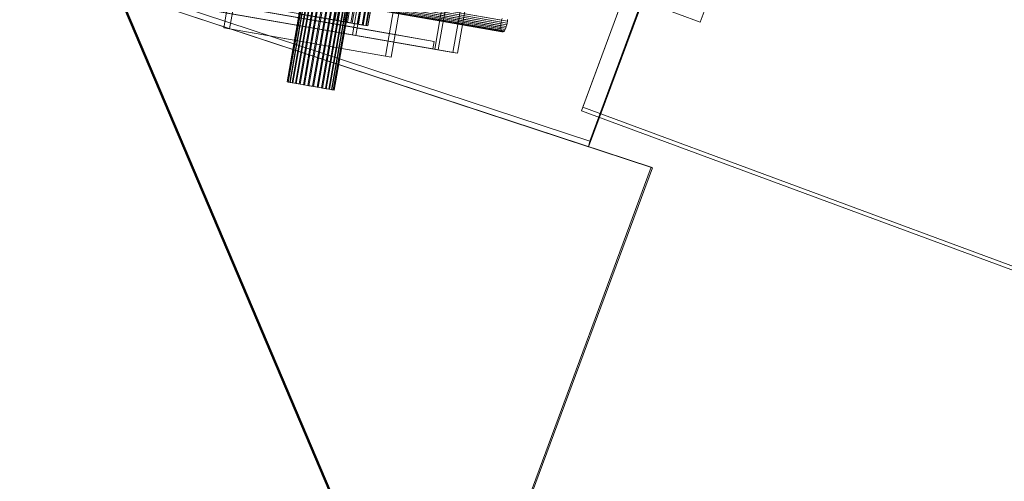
# Model space of a CAD drawing. Header units: millimetres. Extents: x -4395 to 65662, y -65530 to 6847.
# Tile 33 of 256: x 2407 to 2920, y -60773 to -60532. Entities that reach past the tile are written whole.
import ezdxf

# ---------------------------------------------------------------- set-up
doc = ezdxf.new("R2010")
doc.units = ezdxf.units.MM
for name, color, linetype, lineweight in [('R33_DET_superior_C06', 7, 'Continuous', 0), ('R33_DET_superior_C07', 7, 'Continuous', 0), ('R33_DET_superior_fines-r33-C07-receiver', 7, 'Continuous', 0)]:
    doc.layers.add(name, color=color, linetype=linetype, lineweight=lineweight)

msp = doc.modelspace()

# ---------------------------------------------------------------- linework, layer by layer
at = {"layer": 'R33_DET_superior_C06'}
for p, q in [((2700.332, -60577.367), (2830.365, -60226.277)), ((2829.652, -60228.203), (2699.618, -60579.293)), ((2714.648, -60515.68), (2761.535, -60533.045)), ((2761.535, -60533.045), (2766.408, -60519.889)), ((2761.535, -60533.045), (2765.642, -60521.958)), ((2699.618, -60579.293), (2700.332, -60577.367)), ((2699.618, -60579.293), (3009.076, -60693.906)), ((3009.789, -60691.981), (2700.332, -60577.367))]:
    msp.add_line(p, q, dxfattribs=at)
at = {"layer": 'R33_DET_superior_C07'}
for p, q in [((-4109.692, -59362.824), (2580.943, -60535.801)), ((2580.252, -60539.741), (-4110.383, -59366.764)), ((-4108.545, -59367.086), (2582.09, -60540.063)), ((-4068.415, -59374.122), (2622.22, -60547.098)), ((2622.911, -60543.158), (-4067.724, -59370.182)), ((2623.139, -60547.259), (-4067.496, -59374.283)), ((-4065.658, -59374.605), (2624.977, -60547.582)), ((2629.168, -60091.453), (2546.28, -60564.242)), ((2629.22, -60091.462), (2546.332, -60564.252)), ((2629.587, -60091.527), (2546.699, -60564.316)), ((2546.855, -60564.343), (2629.742, -60091.554)), ((2630.462, -60091.68), (2547.574, -60564.469)), ((2630.714, -60091.724), (2547.826, -60564.514)), ((2631.759, -60091.907), (2548.871, -60564.697)), ((2632.098, -60091.967), (2549.211, -60564.756)), ((2633.428, -60092.2), (2550.54, -60564.989)), ((2633.842, -60092.273), (2550.954, -60565.062)), ((2635.405, -60092.547), (2552.518, -60565.336)), ((2635.877, -60092.629), (2552.99, -60565.419)), ((2637.615, -60092.934), (2554.727, -60565.723)), ((2638.127, -60093.024), (2555.239, -60565.813)), ((2639.971, -60093.347), (2557.083, -60566.136)), ((2640.504, -60093.441), (2557.616, -60566.23)), ((2642.384, -60093.77), (2559.496, -60566.559)), ((2642.917, -60093.864), (2560.029, -60566.653)), ((2644.761, -60094.187), (2561.873, -60566.976)), ((2645.273, -60094.277), (2562.385, -60567.066)), ((2647.01, -60094.581), (2564.123, -60567.371)), ((2647.482, -60094.664), (2564.595, -60567.453)), ((2649.046, -60094.938), (2566.158, -60567.727)), ((2649.46, -60095.011), (2566.572, -60567.8)), ((2650.789, -60095.244), (2567.902, -60568.033)), ((2651.129, -60095.303), (2568.241, -60568.093)), ((2652.174, -60095.486), (2569.286, -60568.276)), ((2652.426, -60095.531), (2569.538, -60568.32)), ((2653.145, -60095.657), (2570.258, -60568.446)), ((2653.301, -60095.684), (2570.413, -60568.473)), ((2653.668, -60095.748), (2570.78, -60568.538)), ((2653.72, -60095.758), (2570.832, -60568.547)), ((2513.184, -60536.105), (2522.854, -60480.946)), ((2525.917, -60481.483), (2516.247, -60536.642)), ((2607.106, -60495.716), (2597.435, -60550.875)), ((2600.499, -60551.412), (2610.169, -60496.254)), ((2575.977, -60504.473), (2571.142, -60532.052)), ((2576.96, -60504.645), (2572.125, -60532.224)), ((2580.296, -60505.23), (2575.461, -60532.809)), ((2581.202, -60505.389), (2576.367, -60532.968)), ((2582.476, -60505.612), (2577.641, -60533.191)), ((2584.204, -60505.915), (2579.369, -60533.494)), ((2584.998, -60506.054), (2580.163, -60533.634)), ((2587.551, -60506.502), (2582.716, -60534.081)), ((2588.203, -60506.616), (2583.368, -60534.195)), ((2590.209, -60506.968), (2585.374, -60534.547)), ((2585.605, -60534.588), (2590.441, -60507.008)), ((2590.693, -60507.053), (2585.858, -60534.632)), ((2592.075, -60507.295), (2587.24, -60534.874)), ((2592.373, -60507.347), (2587.538, -60534.927)), ((2593.078, -60507.471), (2588.242, -60535.05)), ((2593.178, -60507.488), (2588.343, -60535.068)), ((2657.686, -60534.002), (2545.351, -60514.307)), ((2657.826, -60533.036), (2545.49, -60513.341)), ((2658.023, -60532.08), (2545.688, -60512.386)), ((2660.889, -60533.573), (2548.553, -60513.878)), ((2661.028, -60532.607), (2548.692, -60512.912)), ((2639.493, -60509.517), (2632.586, -60548.916)), ((2635.037, -60549.345), (2641.944, -60509.946)), ((2657.604, -60535.817), (2545.268, -60516.123)), ((2657.612, -60534.941), (2545.276, -60515.246)), ((2657.664, -60536.597), (2545.328, -60516.902)), ((2657.788, -60537.25), (2545.453, -60517.556)), ((2657.973, -60537.751), (2545.638, -60518.057)), ((2658.212, -60538.082), (2545.876, -60518.388)), ((2546.158, -60518.535), (2658.494, -60538.229)), ((2658.809, -60538.187), (2546.474, -60518.492)), ((2659.146, -60537.957), (2546.81, -60518.263)), ((2659.49, -60537.548), (2547.155, -60517.854)), ((2659.83, -60536.976), (2547.494, -60517.282)), ((2660.151, -60536.263), (2547.816, -60516.569)), ((2660.442, -60535.437), (2548.106, -60515.743)), ((2660.691, -60534.528), (2548.355, -60514.834)), ((2584.569, -60515.116), (2580.252, -60539.741)), ((2582.09, -60540.063), (2586.407, -60515.438)), ((2632.586, -60548.916), (2473.444, -60521.015)), ((2475.895, -60521.445), (2635.037, -60549.345)), ((2627.456, -60522.635), (2623.139, -60547.259)), ((2624.977, -60547.582), (2629.294, -60522.957)), ((2577.641, -60533.191), (2543.94, -60527.283)), ((2551.905, -60528.679), (2585.605, -60534.588)), ((2571.142, -60532.052), (2566.578, -60531.252)), ((2567.6, -60531.431), (2572.125, -60532.224)), ((2575.461, -60532.809), (2571.142, -60532.052)), ((2572.125, -60532.224), (2576.367, -60532.968)), ((2579.369, -60533.494), (2575.461, -60532.809)), ((2576.367, -60532.968), (2580.163, -60533.634)), ((2577.641, -60533.191), (2585.605, -60534.588)), ((2582.716, -60534.081), (2579.369, -60533.494)), ((2580.163, -60533.634), (2583.368, -60534.195)), ((2585.374, -60534.547), (2582.716, -60534.081)), ((2583.368, -60534.195), (2585.858, -60534.632)), ((2587.24, -60534.874), (2585.374, -60534.547)), ((2585.858, -60534.632), (2587.538, -60534.927)), ((2588.242, -60535.05), (2587.24, -60534.874)), ((2587.538, -60534.927), (2588.343, -60535.068)), ((2657.604, -60535.817), (2657.612, -60534.941)), ((2657.612, -60534.941), (2657.686, -60534.002)), ((2657.686, -60534.002), (2657.826, -60533.036)), ((2657.826, -60533.036), (2658.023, -60532.08)), ((2658.023, -60532.08), (2658.273, -60531.171)), ((2660.691, -60534.528), (2660.442, -60535.437)), ((2660.889, -60533.573), (2660.691, -60534.528)), ((2661.028, -60532.607), (2660.889, -60533.573)), ((2661.103, -60531.667), (2661.028, -60532.607)), ((2597.435, -60550.875), (2513.184, -60536.105)), ((2513.184, -60536.105), (2516.247, -60536.642)), ((2516.247, -60536.642), (2600.499, -60551.412)), ((2580.943, -60535.801), (2580.252, -60539.741)), ((2580.252, -60539.741), (2622.22, -60547.098)), ((2580.252, -60539.741), (2582.09, -60540.063)), ((2622.911, -60543.158), (2580.943, -60535.801)), ((2588.343, -60535.068), (2588.242, -60535.05)), ((2657.664, -60536.597), (2657.604, -60535.817)), ((2657.788, -60537.25), (2657.664, -60536.597)), ((2657.973, -60537.751), (2657.788, -60537.25)), ((2658.212, -60538.082), (2657.973, -60537.751)), ((2658.494, -60538.229), (2658.212, -60538.082)), ((2658.809, -60538.187), (2658.494, -60538.229)), ((2659.146, -60537.957), (2658.809, -60538.187)), ((2659.49, -60537.548), (2659.146, -60537.957)), ((2659.83, -60536.976), (2659.49, -60537.548)), ((2660.151, -60536.263), (2659.83, -60536.976)), ((2660.442, -60535.437), (2660.151, -60536.263)), ((2622.22, -60547.098), (2622.911, -60543.158)), ((2623.139, -60547.259), (2624.977, -60547.582)), ((2632.586, -60548.916), (2635.037, -60549.345)), ((2597.435, -60550.875), (2600.499, -60551.412)), ((2546.699, -60564.316), (2546.28, -60564.242)), ((2546.28, -60564.242), (2546.332, -60564.252)), ((2546.332, -60564.252), (2546.855, -60564.343)), ((2547.574, -60564.469), (2546.699, -60564.316)), ((2546.855, -60564.343), (2547.826, -60564.514)), ((2548.871, -60564.697), (2547.574, -60564.469)), ((2547.826, -60564.514), (2549.211, -60564.756)), ((2550.54, -60564.989), (2548.871, -60564.697)), ((2549.211, -60564.756), (2550.954, -60565.062)), ((2552.518, -60565.336), (2550.54, -60564.989)), ((2550.954, -60565.062), (2552.99, -60565.419)), ((2554.727, -60565.723), (2552.518, -60565.336)), ((2552.99, -60565.419), (2555.239, -60565.813)), ((2557.083, -60566.136), (2554.727, -60565.723)), ((2555.239, -60565.813), (2557.616, -60566.23)), ((2559.496, -60566.559), (2557.083, -60566.136)), ((2557.616, -60566.23), (2560.029, -60566.653)), ((2561.873, -60566.976), (2559.496, -60566.559)), ((2560.029, -60566.653), (2562.385, -60567.066)), ((2564.123, -60567.371), (2561.873, -60566.976)), ((2562.385, -60567.066), (2564.595, -60567.453)), ((2566.158, -60567.727), (2564.123, -60567.371)), ((2564.595, -60567.453), (2566.572, -60567.8)), ((2567.902, -60568.033), (2566.158, -60567.727)), ((2566.572, -60567.8), (2568.241, -60568.093)), ((2569.286, -60568.276), (2567.902, -60568.033)), ((2568.241, -60568.093), (2569.538, -60568.32)), ((2570.258, -60568.446), (2569.286, -60568.276)), ((2569.538, -60568.32), (2570.413, -60568.473)), ((2570.78, -60568.538), (2570.258, -60568.446)), ((2570.413, -60568.473), (2570.832, -60568.547)), ((2570.832, -60568.547), (2570.78, -60568.538))]:
    msp.add_line(p, q, dxfattribs=at)
at = {"layer": 'R33_DET_superior_fines-r33-C07-receiver'}
for p, q in [((2741.908, -60493.903), (2703.336, -60598.048)), ((2704.033, -60595.191), (2742.606, -60491.046)), ((2458.828, -60514.441), (2704.033, -60595.191)), ((2736.022, -60608.789), (2457.55, -60517.083)), ((2457.55, -60517.083), (2624.361, -60910.273)), ((2458.13, -60517.298), (2624.941, -60910.488)), ((2458.13, -60517.298), (2736.602, -60609.003)), ((2703.336, -60598.048), (2458.13, -60517.298)), ((2625.144, -60909.939), (2458.333, -60516.75)), ((2703.336, -60598.048), (2704.033, -60595.191)), ((2624.361, -60910.273), (2736.022, -60608.789)), ((2736.602, -60609.003), (2624.941, -60910.488)), ((2736.602, -60609.003), (2736.022, -60608.789))]:
    msp.add_line(p, q, dxfattribs=at)

doc.saveas('drawing.dxf')
